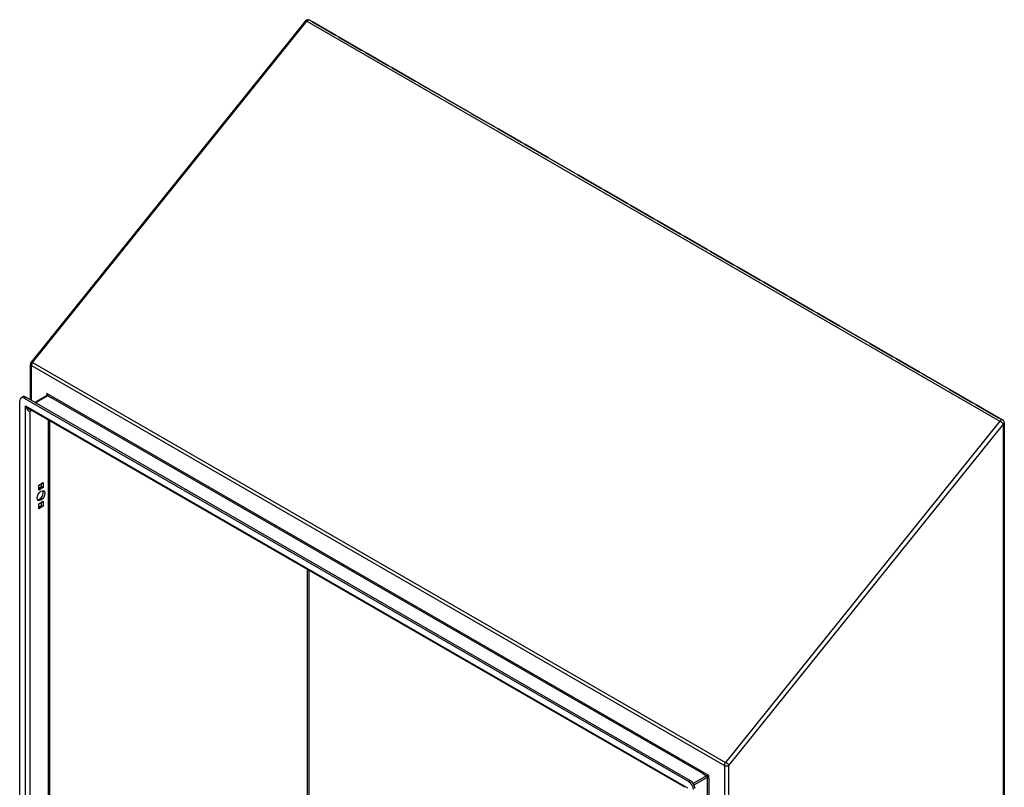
# Model space of a CAD drawing. Header units: inches. Extents: x 12 to 202, y 14 to 131.
# Tile 56 of 56: x 172 to 202, y 81 to 104. Entities that reach past the tile are written whole.
import ezdxf

# ---------------------------------------------------------------- set-up
doc = ezdxf.new("R2010")
doc.units = ezdxf.units.IN
doc.header["$MEASUREMENT"] = 0
doc.layers.add('Visible Edges(ANSI)', color=7, linetype='Continuous', lineweight=25)
doc.layers.add('Visible Tangent Edges(ANSI)', color=7, linetype='Continuous', lineweight=25)

msp = doc.modelspace()

# ---------------------------------------------------------------- linework, layer by layer
at = {"layer": 'Visible Edges(ANSI)'}
for p, q in [((180.865, 104.064), (172.519, 93.682)), ((180.991, 104.088), (202.064, 91.921)), ((181.071, 104.038), (181.772, 103.633)), ((181.772, 103.633), (181.071, 104.038)), ((181.071, 104.038), (181.071, 104.038)), ((181.878, 103.572), (182.579, 103.167)), ((182.579, 103.167), (181.878, 103.572)), ((181.878, 103.572), (181.878, 103.572)), ((183.387, 102.701), (182.685, 103.106)), ((182.686, 103.106), (183.387, 102.701)), ((182.686, 103.106), (182.686, 103.106)), ((183.493, 102.64), (184.194, 102.235)), ((184.194, 102.235), (183.493, 102.64)), ((183.493, 102.64), (183.493, 102.64)), ((184.3, 102.174), (185.001, 101.769)), ((185.001, 101.769), (184.3, 102.174)), ((184.3, 102.174), (184.3, 102.173)), ((185.809, 101.303), (185.107, 101.707)), ((185.108, 101.707), (185.809, 101.303)), ((185.108, 101.707), (185.108, 101.707)), ((185.915, 101.241), (186.616, 100.836)), ((186.616, 100.836), (185.915, 101.241)), ((185.915, 101.241), (185.915, 101.241)), ((186.722, 100.775), (187.424, 100.37)), ((187.423, 100.37), (186.722, 100.775)), ((186.722, 100.775), (186.722, 100.775)), ((187.53, 100.309), (188.231, 99.904)), ((188.231, 99.904), (187.53, 100.309)), ((187.53, 100.309), (187.53, 100.309)), ((188.337, 99.843), (189.038, 99.438)), ((189.038, 99.438), (188.337, 99.843)), ((188.337, 99.843), (188.337, 99.843)), ((189.144, 99.377), (189.846, 98.972)), ((189.845, 98.972), (189.144, 99.377)), ((189.144, 99.377), (189.144, 99.377)), ((189.952, 98.911), (190.653, 98.506)), ((190.653, 98.506), (189.952, 98.911)), ((189.952, 98.911), (189.952, 98.911)), ((190.759, 98.445), (191.46, 98.04)), ((191.46, 98.04), (190.759, 98.445)), ((190.759, 98.445), (190.759, 98.444)), ((191.566, 97.978), (192.268, 97.574)), ((192.268, 97.574), (191.566, 97.978)), ((191.566, 97.978), (191.566, 97.978)), ((192.374, 97.512), (193.075, 97.107)), ((193.075, 97.107), (192.374, 97.512)), ((192.374, 97.512), (192.374, 97.512)), ((193.181, 97.046), (193.882, 96.641)), ((193.882, 96.641), (193.181, 97.046)), ((193.181, 97.046), (193.181, 97.046)), ((194.69, 96.175), (193.988, 96.58)), ((193.989, 96.58), (194.69, 96.175)), ((193.989, 96.58), (193.989, 96.58)), ((194.796, 96.114), (195.497, 95.709)), ((195.497, 95.709), (194.796, 96.114)), ((194.796, 96.114), (194.796, 96.114)), ((195.603, 95.648), (196.304, 95.243)), ((196.304, 95.243), (195.603, 95.648)), ((195.603, 95.648), (195.603, 95.648)), ((197.112, 94.777), (196.41, 95.182)), ((196.411, 95.182), (197.112, 94.777)), ((196.411, 95.182), (196.411, 95.182)), ((197.218, 94.716), (197.919, 94.311)), ((197.919, 94.311), (197.218, 94.716)), ((197.218, 94.716), (197.218, 94.715)), ((198.025, 94.249), (198.727, 93.845)), ((198.726, 93.845), (198.025, 94.249)), ((198.025, 94.249), (198.025, 94.249)), ((198.833, 93.783), (199.534, 93.378)), ((199.534, 93.378), (198.833, 93.783)), ((198.833, 93.783), (198.833, 93.783)), ((172.497, 92.533), (172.497, 93.62)), ((199.64, 93.317), (200.341, 92.912)), ((200.341, 92.912), (199.64, 93.317)), ((199.64, 93.317), (199.64, 93.317)), ((200.447, 92.851), (201.149, 92.446)), ((201.148, 92.446), (200.447, 92.851)), ((200.447, 92.851), (200.447, 92.851)), ((172.211, 92.596), (172.259, 92.623)), ((172.31, 92.586), (192.521, 80.917)), ((192.569, 80.945), (172.358, 92.614)), ((173.005, 92.666), (172.636, 92.453)), ((172.17, 69.168), (172.17, 92.506)), ((192.401, 80.744), (172.471, 92.251)), ((201.255, 92.385), (201.956, 91.98)), ((201.956, 91.98), (201.255, 92.385)), ((201.255, 92.385), (201.255, 92.385)), ((173.076, 91.901), (173.076, 69.587)), ((202.114, 91.836), (202.114, 61.905)), ((172.751, 89.942), (172.883, 90.018)), ((172.751, 89.789), (172.751, 89.942)), ((172.751, 89.844), (172.835, 89.893)), ((172.883, 89.865), (172.751, 89.789)), ((172.835, 89.893), (172.835, 89.99)), ((172.835, 89.893), (172.883, 89.865)), ((172.883, 90.018), (172.883, 89.865)), ((172.751, 89.37), (172.883, 89.446)), ((172.751, 89.217), (172.751, 89.37)), ((172.751, 89.273), (172.835, 89.321)), ((172.883, 89.294), (172.751, 89.217)), ((172.835, 89.321), (172.835, 89.419)), ((172.835, 89.321), (172.883, 89.294)), ((172.883, 89.446), (172.883, 89.294))]:
    msp.add_line(p, q, dxfattribs=at)
at = {"layer": 'Visible Edges(ANSI)', "flags": 128}
msp.add_lwpolyline([(173.008, 92.679), (173.008, 92.673), (173.007, 92.669), (173.006, 92.667), (173.005, 92.666)], dxfattribs=at)
at = {"layer": 'Visible Edges(ANSI)'}
for centre, start, end in [((180.942, 104.002), 60, 141.206), ((172.596, 93.62), 141.206, 180), ((202.015, 91.836), 0, 60)]:
    msp.add_arc(centre, 0.099, start, end, dxfattribs=at)
for centre, major_axis, start_param, end_param in [((181.036, 103.948), (0.0495, 0.0857), 0.26083, 0.261799), ((181.036, 103.948), (0.0495, 0.0857), 0.261799, 0.262769), ((181.737, 103.543), (0.0495, 0.0857), 0.26083, 0.261799), ((181.737, 103.543), (0.0495, 0.0857), 0.261799, 0.262769), ((181.843, 103.482), (0.0495, 0.0857), 0.26083, 0.261799), ((181.843, 103.482), (0.0495, 0.0857), 0.261799, 0.262769), ((182.544, 103.077), (0.0495, 0.0857), 0.26083, 0.261799), ((182.544, 103.077), (0.0495, 0.0857), 0.261799, 0.262769), ((182.65, 103.016), (0.0495, 0.0857), 0.26083, 0.261799), ((182.65, 103.016), (0.0495, 0.0857), 0.261799, 0.262769), ((183.352, 102.611), (0.0495, 0.0857), 0.26083, 0.261799), ((183.352, 102.611), (0.0495, 0.0857), 0.261799, 0.262769), ((183.458, 102.549), (0.0495, 0.0857), 0.26083, 0.261799), ((183.458, 102.549), (0.0495, 0.0857), 0.261799, 0.262769), ((184.159, 102.145), (0.0495, 0.0857), 0.26083, 0.261799), ((184.159, 102.145), (0.0495, 0.0857), 0.261799, 0.262769), ((184.265, 102.083), (0.0495, 0.0857), 0.26083, 0.261799), ((184.265, 102.083), (0.0495, 0.0857), 0.261799, 0.262769), ((184.966, 101.678), (0.0495, 0.0857), 0.26083, 0.261799), ((184.966, 101.678), (0.0495, 0.0857), 0.261799, 0.262769), ((185.073, 101.617), (0.0495, 0.0857), 0.261799, 0.262769), ((185.073, 101.617), (0.0495, 0.0857), 0.26083, 0.261799), ((185.774, 101.212), (0.0495, 0.0857), 0.26083, 0.261799), ((185.774, 101.212), (0.0495, 0.0857), 0.261799, 0.262769), ((185.88, 101.151), (0.0495, 0.0857), 0.26083, 0.261799), ((185.88, 101.151), (0.0495, 0.0857), 0.261799, 0.262769), ((186.581, 100.746), (0.0495, 0.0857), 0.26083, 0.261799), ((186.581, 100.746), (0.0495, 0.0857), 0.261799, 0.262769), ((186.687, 100.685), (0.0495, 0.0857), 0.26083, 0.261799), ((186.687, 100.685), (0.0495, 0.0857), 0.261799, 0.262769), ((187.388, 100.28), (0.0495, 0.0857), 0.26083, 0.261799), ((187.388, 100.28), (0.0495, 0.0857), 0.261799, 0.262769), ((187.495, 100.219), (0.0495, 0.0857), 0.26083, 0.261799), ((187.495, 100.219), (0.0495, 0.0857), 0.261799, 0.262769), ((188.196, 99.814), (0.0495, 0.0857), 0.26083, 0.261799), ((188.196, 99.814), (0.0495, 0.0857), 0.261799, 0.262769), ((188.302, 99.753), (0.0495, 0.0857), 0.26083, 0.261799), ((188.302, 99.753), (0.0495, 0.0857), 0.261799, 0.262769), ((189.003, 99.348), (0.0495, 0.0857), 0.26083, 0.261799), ((189.003, 99.348), (0.0495, 0.0857), 0.261799, 0.262769), ((189.109, 99.287), (0.0495, 0.0857), 0.26083, 0.261799), ((189.109, 99.287), (0.0495, 0.0857), 0.261799, 0.262769), ((189.811, 98.882), (0.0495, 0.0857), 0.261799, 0.262769), ((189.811, 98.882), (0.0495, 0.0857), 0.26083, 0.261799), ((189.917, 98.82), (0.0495, 0.0857), 0.26083, 0.261799), ((189.917, 98.82), (0.0495, 0.0857), 0.261799, 0.262769), ((190.618, 98.416), (0.0495, 0.0857), 0.26083, 0.261799), ((190.618, 98.416), (0.0495, 0.0857), 0.261799, 0.262769), ((190.724, 98.354), (0.0495, 0.0857), 0.26083, 0.261799), ((190.724, 98.354), (0.0495, 0.0857), 0.261799, 0.262769), ((191.425, 97.949), (0.0495, 0.0857), 0.26083, 0.261799), ((191.425, 97.949), (0.0495, 0.0857), 0.261799, 0.262769), ((191.531, 97.888), (0.0495, 0.0857), 0.26083, 0.261799), ((191.531, 97.888), (0.0495, 0.0857), 0.261799, 0.262769), ((192.233, 97.483), (0.0495, 0.0857), 0.26083, 0.261799), ((192.233, 97.483), (0.0495, 0.0857), 0.261799, 0.262769), ((192.339, 97.422), (0.0495, 0.0857), 0.26083, 0.261799), ((192.339, 97.422), (0.0495, 0.0857), 0.261799, 0.262769), ((193.04, 97.017), (0.0495, 0.0857), 0.26083, 0.261799), ((193.04, 97.017), (0.0495, 0.0857), 0.261799, 0.262769), ((193.146, 96.956), (0.0495, 0.0857), 0.26083, 0.261799), ((193.146, 96.956), (0.0495, 0.0857), 0.261799, 0.262769), ((193.847, 96.551), (0.0495, 0.0857), 0.26083, 0.261799), ((193.847, 96.551), (0.0495, 0.0857), 0.261799, 0.262769), ((193.953, 96.49), (0.0495, 0.0857), 0.26083, 0.261799), ((193.953, 96.49), (0.0495, 0.0857), 0.261799, 0.262769), ((194.655, 96.085), (0.0495, 0.0857), 0.26083, 0.261799), ((194.655, 96.085), (0.0495, 0.0857), 0.261799, 0.262769), ((194.761, 96.024), (0.0495, 0.0857), 0.26083, 0.261799), ((194.761, 96.024), (0.0495, 0.0857), 0.261799, 0.262769), ((195.462, 95.619), (0.0495, 0.0857), 0.26083, 0.261799), ((195.462, 95.619), (0.0495, 0.0857), 0.261799, 0.262769), ((195.568, 95.558), (0.0495, 0.0857), 0.26083, 0.261799), ((195.568, 95.558), (0.0495, 0.0857), 0.261799, 0.262769), ((196.269, 95.153), (0.0495, 0.0857), 0.26083, 0.261799), ((196.269, 95.153), (0.0495, 0.0857), 0.261799, 0.262769), ((196.376, 95.091), (0.0495, 0.0857), 0.261799, 0.262769), ((196.376, 95.091), (0.0495, 0.0857), 0.26083, 0.261799), ((197.077, 94.687), (0.0495, 0.0857), 0.26083, 0.261799), ((197.077, 94.687), (0.0495, 0.0857), 0.261799, 0.262769), ((197.183, 94.625), (0.0495, 0.0857), 0.26083, 0.261799), ((197.183, 94.625), (0.0495, 0.0857), 0.261799, 0.262769), ((197.884, 94.22), (0.0495, 0.0857), 0.26083, 0.261799), ((197.884, 94.22), (0.0495, 0.0857), 0.261799, 0.262769), ((197.99, 94.159), (0.0495, 0.0857), 0.26083, 0.261799), ((197.99, 94.159), (0.0495, 0.0857), 0.261799, 0.262769), ((198.691, 93.754), (0.0495, 0.0857), 0.26083, 0.261799), ((198.691, 93.754), (0.0495, 0.0857), 0.261799, 0.262769), ((198.798, 93.693), (0.0495, 0.0857), 0.26083, 0.261799), ((198.798, 93.693), (0.0495, 0.0857), 0.261799, 0.262769), ((199.499, 93.288), (0.0495, 0.0857), 0.26083, 0.261799), ((199.499, 93.288), (0.0495, 0.0857), 0.261799, 0.262769), ((199.605, 93.227), (0.0495, 0.0857), 0.26083, 0.261799), ((199.605, 93.227), (0.0495, 0.0857), 0.261799, 0.262769), ((200.306, 92.822), (0.0495, 0.0857), 0.26083, 0.261799), ((200.306, 92.822), (0.0495, 0.0857), 0.261799, 0.262769), ((200.412, 92.761), (0.0495, 0.0857), 0.26083, 0.261799), ((200.412, 92.761), (0.0495, 0.0857), 0.261799, 0.262769), ((172.31, 92.425), (-0.098, 0.17), 5.497787, 7.068583), ((172.358, 92.453), (-0.098, 0.17), 5.497787, 6.283185), ((201.114, 92.356), (0.0495, 0.0857), 0.261799, 0.262769), ((201.114, 92.356), (0.0495, 0.0857), 0.26083, 0.261799), ((201.22, 92.295), (0.0495, 0.0857), 0.26083, 0.261799), ((201.22, 92.295), (0.0495, 0.0857), 0.261799, 0.262769), ((201.921, 91.89), (0.0495, 0.0857), 0.26083, 0.261799), ((201.921, 91.89), (0.0495, 0.0857), 0.261799, 0.262769), ((172.769, 89.645), (-0.083, -0.143), 0.295704, 2.845888), ((192.521, 80.756), (0.098, -0.17), 0.785398, 2.356194), ((192.569, 80.784), (-0.098, 0.17), 3.926991, 5.497787)]:
    msp.add_ellipse(centre, major_axis=major_axis, ratio=0.57735, start_param=start_param, end_param=end_param, dxfattribs=at)
msp.add_ellipse((172.817, 89.618), major_axis=(0.083, 0.143), ratio=0.57735, dxfattribs=at)
at = {"layer": 'Visible Tangent Edges(ANSI)'}
for p, q in [((172.561, 93.67), (180.907, 104.052)), ((180.907, 104.052), (201.98, 91.885)), ((181.071, 104.038), (181.071, 104.038)), ((181.878, 103.572), (181.878, 103.572)), ((182.685, 103.106), (182.685, 103.106)), ((183.493, 102.64), (183.493, 102.64)), ((184.3, 102.174), (184.3, 102.174)), ((185.108, 101.707), (185.108, 101.707)), ((185.915, 101.241), (185.915, 101.241)), ((186.722, 100.775), (186.722, 100.775)), ((187.53, 100.309), (187.53, 100.309)), ((188.337, 99.843), (188.337, 99.843)), ((189.144, 99.377), (189.144, 99.377)), ((189.952, 98.911), (189.952, 98.911)), ((190.759, 98.445), (190.759, 98.445)), ((191.566, 97.978), (191.566, 97.978)), ((192.374, 97.512), (192.374, 97.512)), ((193.181, 97.046), (193.181, 97.046)), ((193.988, 96.58), (193.988, 96.58)), ((194.796, 96.114), (194.796, 96.114)), ((195.603, 95.648), (195.603, 95.648)), ((196.411, 95.182), (196.411, 95.182)), ((197.218, 94.716), (197.218, 94.715)), ((198.025, 94.249), (198.025, 94.249)), ((198.833, 93.783), (198.833, 93.783)), ((172.526, 92.516), (172.526, 93.58)), ((172.526, 93.58), (193.6, 81.413)), ((172.561, 93.67), (193.635, 81.504)), ((199.64, 93.317), (199.64, 93.317)), ((200.447, 92.851), (200.447, 92.851)), ((172.31, 92.586), (172.358, 92.614)), ((172.645, 92.448), (173.021, 92.664)), ((172.999, 92.728), (172.999, 92.662)), ((193.127, 81.107), (172.999, 92.728)), ((173.021, 92.664), (173.14, 92.595)), ((192.942, 81.163), (173.14, 92.595)), ((172.351, 92.354), (192.479, 80.732)), ((172.351, 69.111), (172.351, 92.354)), ((201.255, 92.385), (201.255, 92.385)), ((172.491, 92.192), (172.532, 92.216)), ((172.491, 69.273), (172.491, 92.192)), ((173.047, 69.594), (173.047, 91.918)), ((201.98, 91.885), (193.635, 81.504)), ((193.74, 81.413), (202.085, 91.795)), ((202.085, 61.864), (202.085, 91.795)), ((180.92, 74.084), (180.92, 87.373)), ((180.964, 87.348), (180.964, 74.084)), ((192.942, 81.163), (193.061, 81.094)), ((193.6, 81.413), (193.6, 57.046)), ((193.74, 57.046), (193.74, 81.413)), ((192.569, 80.945), (192.521, 80.917)), ((193.061, 81.094), (192.656, 80.86)), ((192.678, 80.822), (193.083, 81.056)), ((193.083, 81.056), (193.083, 81.019)), ((193.083, 57.952), (193.083, 81.019)), ((193.127, 81.019), (193.127, 81.107)), ((193.127, 81.019), (193.127, 57.952))]:
    msp.add_line(p, q, dxfattribs=at)
for centre, major_axis, ratio, start_param, end_param in [((180.942, 104.002), (-0.0772, 0.062), 0.211325, 5.344303, 6.283185), ((180.942, 104.002), (0.0495, 0.0857), 0.57735, 0, 1.308997), ((172.596, 93.62), (-0.099, 0), 0.57735, 0, 0.785398), ((172.596, 93.62), (-0.0772, 0.062), 0.211325, 5.344303, 6.283185), ((172.596, 93.62), (0.0495, 0.0857), 0.57735, 1.308997, 2.356194), ((172.977, 92.715), (0.02, -0.0641), 0.368973, 0.867973, 1.653371), ((172.977, 92.715), (0.0455, -0.0494), 0.368973, 6.200611, 7.771407), ((173.021, 92.639), (-0.0155, 0.0268), 0.57735, 5.497787, 6.283185), ((172.421, 92.394), (0.145, -0.158), 0.368973, 4.629815, 5.415213), ((172.421, 92.394), (0.064, -0.205), 0.368973, 4.794963, 6.36576), ((172.561, 92.151), (-0.0495, 0.0857), 0.57735, 0.159548, 0.785398), ((202.015, 91.836), (0.0495, 0.0857), 0.57735, 0, 1.308997), ((202.015, 91.836), (0.0772, -0.062), 0.211325, 0.631914, 2.202711), ((202.015, 91.836), (0.099, 0), 0.57735, 5.497787, 6.283185), ((193.67, 81.454), (-0.0495, -0.0857), 0.57735, 4.45059, 5.497787), ((193.67, 81.454), (0.0772, -0.062), 0.211325, 0.631914, 2.202711), ((193.67, 81.454), (-0.099, 0), 0.57735, 0.785398, 2.356194), ((193.105, 81.094), (-0.049, -0.006), 0.227735, 4.220992, 5.791788), ((193.061, 81.069), (-0.0155, 0.0268), 0.57735, 3.926991, 5.497787), ((193.105, 81.094), (0.0297, 0.0394), 0.227735, 3.63299, 5.203786)]:
    msp.add_ellipse(centre, major_axis=major_axis, ratio=ratio, start_param=start_param, end_param=end_param, dxfattribs=at)

doc.saveas('drawing.dxf')
